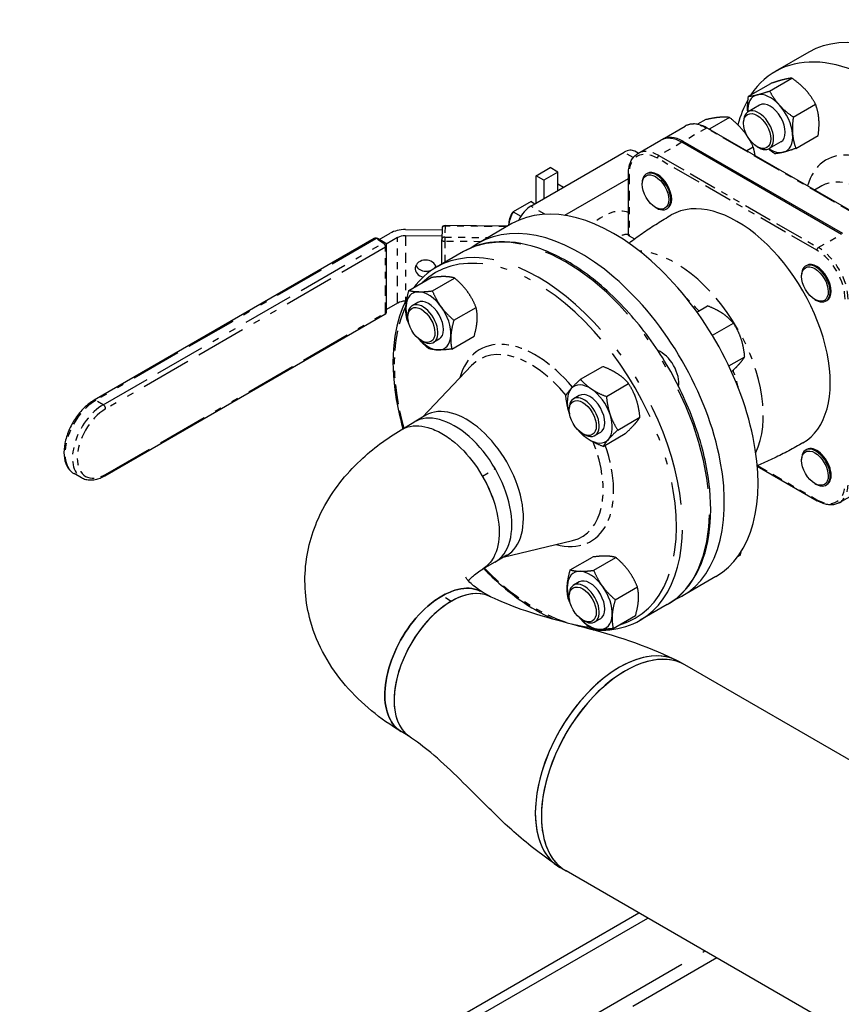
# Paper-space layout 'SHEET_1' of a CAD drawing. Header units: inches. Extents: x 3 to 360, y 8 to 227.
# Tile 62 of 98: x 79 to 91, y 156 to 171. Entities that reach past the tile are written whole.
import ezdxf

# ---------------------------------------------------------------- set-up
doc = ezdxf.new("R2010")
doc.units = ezdxf.units.IN
doc.header["$LTSCALE"] = 10.666667
doc.header["$MEASUREMENT"] = 0
doc.linetypes.add('DOUBLE_DASH_DOUBLE_DOT', pattern=[0.74, 0.24, -0.06, 0.24, -0.06, 0.01, -0.06, 0.01, -0.06])
doc.layers.get('0').update_dxf_attribs({"lineweight": 25})
doc.layers.add('PHANTOM', color=7, linetype='DOUBLE_DASH_DOUBLE_DOT', lineweight=25)

psp = doc.layouts.new('SHEET_1')

# ---------------------------------------------------------------- linework, layer by layer
for p, q in [((90.572, 170.172), (90.077, 169.886)), ((89.994, 169.6), (90.321, 169.79)), ((89.683, 169.522), (90.011, 169.711)), ((89.846, 169.392), (89.677, 169.294)), ((90.343, 169.217), (90.67, 169.407)), ((89.053, 169.179), (88.934, 169.11)), ((89.404, 169.21), (89.116, 169.044)), ((89.612, 169.126), (89.612, 169.151)), ((88.414, 168.888), (88.752, 169.084)), ((89.078, 169.054), (91.425, 167.7)), ((88.054, 168.68), (88.393, 168.876)), ((91.05, 167.49), (88.703, 168.845)), ((91.071, 167.503), (88.724, 168.857)), ((90.159, 168.851), (89.989, 168.753)), ((90.381, 168.756), (90.709, 168.945)), ((88.061, 168.684), (88.009, 168.714)), ((89.754, 168.774), (89.659, 168.719)), ((89.811, 168.781), (89.833, 168.768)), ((86.48, 167.907), (87.852, 168.699)), ((86.56, 168.353), (86.766, 168.472)), ((86.877, 168.408), (86.766, 168.472)), ((86.56, 167.953), (86.56, 168.353)), ((86.67, 168.289), (86.56, 168.353)), ((86.877, 168.408), (86.67, 168.289)), ((86.67, 168.289), (86.67, 168.017)), ((86.877, 168.136), (86.877, 168.408)), ((86.978, 167.771), (87.916, 168.313)), ((87.916, 167.477), (87.916, 168.384)), ((88.179, 168.38), (88.194, 168.388)), ((86.877, 168.235), (86.962, 168.185)), ((88.118, 168.227), (88.118, 168.243)), ((90.765, 168.205), (90.657, 168.143)), ((86.484, 167.972), (86.221, 167.82)), ((86.484, 167.972), (86.539, 167.941)), ((86.493, 167.967), (86.539, 167.941)), ((88.314, 167.887), (88.328, 167.879)), ((88.477, 167.864), (88.491, 167.873)), ((86.221, 167.82), (86.332, 167.756)), ((84.634, 167.56), (85.171, 167.555)), ((85.172, 167.577), (85.167, 167.414)), ((86.139, 167.612), (85.217, 167.621)), ((86.202, 167.649), (85.707, 167.363)), ((86.154, 167.634), (86.154, 167.621)), ((84.172, 167.428), (80.05, 165.049)), ((84.332, 167.365), (84.222, 167.428)), ((84.247, 167.414), (84.409, 167.508)), ((84.519, 167.444), (84.35, 167.346)), ((85.169, 167.465), (84.632, 167.47)), ((85.167, 167.052), (85.167, 167.413)), ((87.925, 167.468), (88.004, 167.423)), ((84.357, 166.357), (84.357, 167.321)), ((85.488, 167.236), (85.09, 167.007)), ((90.526, 167.025), (90.54, 167.033)), ((84.685, 166.665), (85.012, 166.854)), ((85.03, 166.658), (85.357, 166.847)), ((90.464, 166.872), (90.464, 166.889)), ((90.661, 166.532), (90.675, 166.524)), ((84.519, 166.479), (84.357, 166.386)), ((84.635, 166.506), (84.632, 166.506)), ((84.815, 166.487), (84.734, 166.44)), ((85.346, 166.227), (85.673, 166.416)), ((88.924, 166.347), (89.08, 166.437)), ((90.823, 166.51), (90.838, 166.518)), ((80.21, 163.934), (84.332, 166.314)), ((84.669, 166.272), (84.669, 166.297)), ((89.151, 166.004), (89.462, 166.183)), ((85.128, 165.946), (85.046, 165.899)), ((85.317, 165.802), (85.645, 165.992)), ((84.868, 165.927), (84.89, 165.915)), ((89.393, 165.553), (89.628, 165.689)), ((84.884, 164.798), (85.608, 165.559)), ((87.21, 165.357), (87.537, 165.546)), ((87.592, 165.104), (87.919, 165.293)), ((87.19, 165.116), (87.109, 165.069)), ((84.934, 164.827), (84.763, 164.728)), ((87.044, 164.901), (87.044, 164.926)), ((87.758, 164.609), (88.085, 164.799)), ((84.571, 164.614), (84.759, 164.726)), ((87.243, 164.556), (87.265, 164.543)), ((87.503, 164.575), (87.421, 164.528)), ((87.542, 164.369), (87.87, 164.558)), ((90.526, 164.315), (90.54, 164.323)), ((89.812, 164.08), (90.695, 163.57)), ((90.464, 164.163), (90.464, 164.179)), ((79.865, 163.905), (79.755, 163.968)), ((90.661, 163.823), (90.675, 163.815)), ((90.823, 163.8), (90.838, 163.808)), ((91.021, 163.541), (91.36, 163.736)), ((86.074, 162.737), (87.095, 162.983)), ((86.124, 162.766), (85.953, 162.667)), ((89.526, 162.748), (89.563, 162.769)), ((85.951, 162.666), (85.77, 162.563)), ((87.06, 162.552), (87.387, 162.741)), ((87.405, 162.545), (87.732, 162.734)), ((87.19, 162.374), (87.109, 162.327)), ((89.202, 162.453), (88.707, 162.167)), ((85.763, 162.227), (85.884, 162.159)), ((87.044, 162.158), (87.044, 162.184)), ((87.721, 162.113), (88.048, 162.302)), ((88.488, 162.04), (88.09, 161.811)), ((87.243, 161.814), (87.265, 161.801)), ((87.503, 161.833), (87.421, 161.786)), ((87.692, 161.689), (88.02, 161.878)), ((88.747, 161.153), (88.658, 161.204)), ((95.284, 157.379), (88.747, 161.153)), ((84.693, 160.099), (84.57, 160.173)), ((86.997, 158.122), (86.908, 158.173)), ((93.4, 154.425), (86.997, 158.122)), ((78.955, 152.089), (88.2, 157.427)), ((78.963, 152.246), (88.068, 157.503))]:
    psp.add_line(p, q)
for centre, radius, start, end in [((85.217, 167.576), 0.045, 89.4731, 178.4196), ((84.197, 167.385), 0.05, 60, 120), ((85.212, 167.413), 0.045, 178.4196, 180), ((84.307, 167.321), 0.05, 0, 60), ((84.307, 166.357), 0.05, 300, 0)]:
    psp.add_arc(centre, radius, start, end)
for centre, major_axis, ratio, start_param, end_param in [((92.072, 167.574), (1.5, -2.598), 0.57735, 0, 3.141593), ((91.577, 167.288), (1.5, -2.598), 0.57735, 5.758799, 9.707212), ((91.577, 167.288), (-1.5, 2.598), 0.57735, 0.323749, 0.524789), ((90.003, 169.121), (-0.234, 0.406), 0.57735, 6.121829, 7.124723), ((90.003, 169.121), (-0.234, 0.406), 0.57735, 5.074632, 6.121829), ((90.003, 169.121), (-0.156, 0.271), 0.57735, 3.141593, 6.283185), ((89.833, 169.023), (0.156, -0.271), 0.57735, 5.497787, 10.210176), ((90.003, 169.121), (-0.234, 0.406), 0.57735, 4.027434, 5.074632), ((88.703, 168.338), (-0.31, 0.538), 0.57735, 5.497787, 6.283185), ((88.724, 168.351), (-0.31, 0.538), 0.57735, 5.497787, 6.317371), ((90.003, 169.121), (0.234, -0.406), 0.57735, 6.121829, 7.169027), ((87.852, 168.442), (0.157, 0.272), 0.57735, 0, 0.785398), ((90.003, 169.121), (0.234, -0.406), 0.57735, 5.441648, 6.121829), ((88.342, 168.13), (-0.149, 0.258), 0.57735, 3.141593, 6.283185), ((88.328, 168.122), (-0.149, 0.258), 0.57735, 2.356194, 7.068583), ((87.702, 165.051), (1.5, -2.598), 0.57735, 0, 3.141593), ((89.516, 166.098), (0.969, -1.678), 0.57735, 0, 3.141593), ((86.48, 167.65), (0.157, 0.272), 0.57735, 0.785398, 1.72252), ((86.353, 167.724), (0.141, 0.244), 0.57735, 0, 0.062664), ((87.207, 164.765), (1.5, -2.598), 0.57735, 6.210798, 9.497165), ((86.353, 167.724), (-0.141, -0.244), 0.57735, 4.649725, 5.445708), ((86.331, 167.736), (0.126, 0.218), 0.57735, 1.552177, 2.356194), ((84.63, 167.38), (-0.312, 0), 0.57735, 4.696461, 5.497787), ((84.63, 167.38), (0.156, 0), 0.57735, 1.554868, 2.356194), ((84.933, 166.985), (-0.156, 0.004), 0.816393, 3.332096, 7.630688), ((84.936, 167.075), (0.156, -0.004), 0.816393, 3.502499, 5.922279), ((90.675, 166.767), (-0.149, 0.258), 0.57735, 2.356194, 7.068583), ((90.689, 166.775), (-0.149, 0.258), 0.57735, 3.141593, 6.283185), ((84.972, 166.217), (-0.234, 0.406), 0.57735, 5.947075, 6.994272), ((84.972, 166.217), (-0.156, 0.271), 0.57735, 3.141593, 6.283185), ((84.972, 166.217), (-0.234, 0.406), 0.57735, 4.899877, 5.947075), ((84.63, 166.416), (-0.156, 0), 0.57735, 4.696461, 5.497787), ((84.972, 166.217), (0.234, -0.406), 0.57735, 3.85268, 4.381811), ((84.89, 166.17), (0.156, -0.271), 0.57735, 5.497787, 10.210176), ((84.972, 166.217), (-0.234, 0.406), 0.57735, 3.85268, 4.899877), ((84.972, 166.217), (0.234, -0.406), 0.57735, 5.042967, 5.947075), ((84.972, 166.217), (0.234, -0.406), 0.57735, 5.947075, 6.994272), ((88.394, 165.451), (-0.187, 0.325), 0.57735, 3.757196, 5.667582), ((87.347, 164.846), (-0.234, 0.406), 0.57735, 5.423476, 6.470674), ((87.347, 164.846), (-0.234, 0.406), 0.57735, 0.187488, 1.234686), ((87.265, 164.799), (0.156, -0.271), 0.57735, 5.497787, 10.210176), ((87.347, 164.846), (-0.156, 0.271), 0.57735, 3.141593, 6.283185), ((87.347, 164.846), (-0.234, 0.406), 0.57735, 4.376278, 5.423476), ((85.529, 163.796), (0.595, -1.031), 0.57735, 0, 3.141593), ((85.358, 163.698), (0.595, -1.031), 0.57735, 6.278518, 9.432639), ((85.358, 163.698), (-0.595, 1.031), 0.57735, 3.136925, 6.291046), ((87.347, 164.846), (0.234, -0.406), 0.57735, 4.376278, 4.381811), ((87.347, 164.846), (0.234, -0.406), 0.57735, 0.187488, 1.234686), ((87.347, 164.846), (0.234, -0.406), 0.57735, 5.042967, 5.423476), ((87.347, 164.846), (0.234, -0.406), 0.57735, 5.423476, 6.470674), ((90.689, 164.066), (0.149, -0.258), 0.57735, 0, 3.141593), ((90.675, 164.057), (-0.149, 0.258), 0.57735, 2.356194, 7.068583), ((87.347, 162.103), (-0.234, 0.406), 0.57735, 5.947075, 6.994272), ((87.347, 162.103), (-0.234, 0.406), 0.57735, 4.899877, 5.947075), ((87.265, 162.056), (0.156, -0.271), 0.57735, 5.497787, 10.210176), ((87.347, 162.103), (-0.156, 0.271), 0.57735, 3.141593, 6.283185), ((85.308, 161.117), (-0.595, -1.031), 0.57735, 3.198725, 6.226053), ((85.308, 161.117), (0.595, 1.031), 0.57735, 0.057133, 0.786202), ((87.347, 162.103), (0.234, -0.406), 0.57735, 3.85268, 4.381811), ((87.347, 162.103), (-0.234, 0.406), 0.57735, 3.85268, 4.899877), ((85.308, 161.117), (-0.595, -1.031), 0.57735, 3.927794, 6.226053), ((87.347, 162.103), (0.234, -0.406), 0.57735, 5.042967, 5.947075), ((87.347, 162.103), (0.234, -0.406), 0.57735, 5.947075, 6.994272), ((87.783, 159.688), (-0.875, -1.516), 0.57735, 3.141593, 6.283185), ((87.783, 159.688), (0.875, 1.516), 0.57735, 0, 3.141593), ((87.872, 159.637), (0.875, 1.516), 0.57735, 0, 3.141593), ((87.872, 159.637), (0.875, 1.516), 0.57735, 0, 2.356194), ((87.872, 159.637), (-0.875, -1.516), 0.57735, 5.497787, 6.283185)]:
    psp.add_ellipse(centre, major_axis=major_axis, ratio=ratio, start_param=start_param, end_param=end_param)
for centre, major_axis in [((89.811, 169.011), (-0.141, 0.244)), ((88.314, 168.114), (0.139, -0.24)), ((90.661, 166.759), (0.139, -0.24)), ((84.868, 166.157), (-0.141, 0.244)), ((87.243, 164.786), (0.141, -0.244)), ((90.661, 164.049), (0.139, -0.24)), ((87.243, 162.043), (0.141, -0.244))]:
    psp.add_ellipse(centre, major_axis=major_axis, ratio=0.57735)
for points, weights in [([(90.196, 169.767), (90.124, 169.749), (90.011, 169.711)], [1, 1.0930923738, 1.10906450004]), ([(90.321, 169.79), (90.268, 169.785), (90.196, 169.767)], [1.10906450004, 1.0930923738, 1]), ([(90.525, 169.615), (90.444, 169.704), (90.321, 169.79)], [1, 1.0930923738, 1.10906450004]), ([(89.809, 169.544), (89.881, 169.562), (89.994, 169.6)], [1, 1.0930923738, 1.10906450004]), ([(89.994, 169.6), (90.058, 169.481), (90.139, 169.392)], [1.10906450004, 1.0930923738, 1]), ([(90.67, 169.407), (90.606, 169.526), (90.525, 169.615)], [1.10906450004, 1.0930923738, 1]), ([(89.672, 169.291), (89.665, 169.391), (89.683, 169.522)], [1.01347446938, 1.09428519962, 1.10906450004]), ([(89.683, 169.522), (89.737, 169.526), (89.809, 169.544)], [1.10906450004, 1.0930923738, 1]), ([(90.139, 169.392), (90.22, 169.303), (90.343, 169.217)], [1, 1.0930923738, 1.10906450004]), ([(90.719, 169.193), (90.71, 169.3), (90.67, 169.407)], [1, 1.0930923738, 1.10906450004]), ([(89.26, 169.213), (89.179, 169.206), (89.053, 169.179)], [1.93481454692, 1.93481454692, 1.79590111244]), ([(89.404, 169.21), (89.341, 169.22), (89.26, 169.213)], [1.79590111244, 1.93481454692, 1.93481454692]), ([(89.61, 169.01), (89.529, 169.112), (89.404, 169.21)], [1.93481454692, 1.93481454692, 1.79590111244]), ([(90.343, 169.217), (90.323, 169.077), (90.332, 168.969)], [1.10906450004, 1.0930923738, 1]), ([(90.709, 168.945), (90.728, 169.086), (90.719, 169.193)], [1.10906450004, 1.0930923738, 1]), ([(89.101, 169.041), (89.109, 169.043), (89.116, 169.044)], [1.81098602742, 1.8036602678, 1.79590111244]), ([(89.116, 169.044), (89.12, 169.036), (89.124, 169.028)], [1.79590111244, 1.8036602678, 1.81098602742]), ([(89.754, 168.774), (89.692, 168.909), (89.61, 169.01)], [1.79590111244, 1.93481454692, 1.93481454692]), ([(90.332, 168.969), (90.341, 168.862), (90.381, 168.756)], [1, 1.0930923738, 1.10906450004]), ([(89.78, 168.649), (89.773, 168.711), (89.754, 168.774)], [1.90980064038, 1.87586738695, 1.79590111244]), ([(90.071, 168.677), (90.02, 168.712), (89.977, 168.747)], [1.10906450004, 1.10238551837, 1.08222114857]), ([(90.381, 168.756), (90.268, 168.717), (90.196, 168.699)], [1.10906450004, 1.0930923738, 1]), ([(90.196, 168.699), (90.124, 168.681), (90.071, 168.677)], [1, 1.0930923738, 1.10906450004]), ([(85.214, 166.868), (85.134, 166.87), (85.012, 166.854)], [1, 1.0930923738, 1.10906450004]), ([(85.357, 166.847), (85.294, 166.866), (85.214, 166.868)], [1.10906450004, 1.0930923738, 1]), ([(85.545, 166.649), (85.471, 166.749), (85.357, 166.847)], [1, 1.0930923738, 1.10906450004]), ([(84.641, 166.436), (84.648, 166.534), (84.685, 166.665)], [1, 1.0930923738, 1.10906450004]), ([(84.685, 166.665), (84.748, 166.646), (84.828, 166.645)], [1.10906450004, 1.0930923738, 1]), ([(84.828, 166.645), (84.908, 166.643), (85.03, 166.658)], [1, 1.0930923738, 1.10906450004]), ([(85.03, 166.658), (85.085, 166.525), (85.158, 166.425)], [1.10906450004, 1.0930923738, 1]), ([(85.673, 166.416), (85.618, 166.549), (85.545, 166.649)], [1.10906450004, 1.0930923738, 1]), ([(84.656, 166.241), (84.634, 166.338), (84.641, 166.436)], [1.10906450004, 1.0930923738, 1]), ([(85.158, 166.425), (85.232, 166.325), (85.346, 166.227)], [1, 1.0930923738, 1.10906450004]), ([(85.689, 166.221), (85.695, 166.319), (85.673, 166.416)], [1, 1.0930923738, 1.10906450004]), ([(89.301, 166.327), (89.212, 166.386), (89.08, 166.437)], [1, 1.0930923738, 1.10906450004]), ([(84.682, 166.182), (84.669, 166.21), (84.656, 166.241)], [1.097431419, 1.10534222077, 1.10906450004]), ([(89.462, 166.183), (89.389, 166.268), (89.301, 166.327)], [1.10906450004, 1.0930923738, 1]), ([(85.346, 166.227), (85.309, 166.096), (85.302, 165.998)], [1.10906450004, 1.0930923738, 1]), ([(85.645, 165.992), (85.682, 166.122), (85.689, 166.221)], [1.10906450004, 1.0930923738, 1]), ([(89.575, 165.953), (89.536, 166.068), (89.462, 166.183)], [1, 1.0930923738, 1.10906450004]), ([(84.973, 165.81), (84.885, 165.885), (84.823, 165.959)], [1.10906450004, 1.09679137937, 1.03898246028]), ([(85.302, 165.998), (85.295, 165.899), (85.317, 165.802)], [1, 1.0930923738, 1.10906450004]), ([(89.628, 165.689), (89.613, 165.839), (89.575, 165.953)], [1.10906450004, 1.0930923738, 1]), ([(85.116, 165.789), (85.036, 165.791), (84.973, 165.81)], [1, 1.0930923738, 1.10906450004]), ([(85.317, 165.802), (85.196, 165.787), (85.116, 165.789)], [1.10906450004, 1.0930923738, 1]), ([(89.55, 165.586), (89.6, 165.642), (89.628, 165.689)], [1, 1.0930923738, 1.10906450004]), ([(87.758, 165.436), (87.669, 165.495), (87.537, 165.546)], [1, 1.0930923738, 1.10906450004]), ([(89.433, 165.467), (89.506, 165.536), (89.55, 165.586)], [1.10409817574, 1.08187983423, 1]), ([(87.919, 165.293), (87.846, 165.378), (87.758, 165.436)], [1.10906450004, 1.0930923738, 1]), ([(87.073, 165.219), (87.123, 165.275), (87.21, 165.357)], [1, 1.0930923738, 1.10906450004]), ([(87.21, 165.357), (87.283, 165.272), (87.371, 165.213)], [1.10906450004, 1.0930923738, 1]), ([(88.032, 165.063), (87.993, 165.177), (87.919, 165.293)], [1, 1.0930923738, 1.10906450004]), ([(86.994, 165.116), (87.023, 165.163), (87.073, 165.219)], [1.10906450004, 1.0930923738, 1]), ([(87.048, 164.852), (87.009, 164.966), (86.994, 165.116)], [1, 1.0930923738, 1.10906450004]), ([(87.371, 165.213), (87.46, 165.154), (87.592, 165.104)], [1, 1.0930923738, 1.10906450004]), ([(87.592, 165.104), (87.607, 164.954), (87.645, 164.839)], [1.10906450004, 1.0930923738, 1]), ([(88.085, 164.799), (88.07, 164.948), (88.032, 165.063)], [1.10906450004, 1.0930923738, 1]), ([(87.049, 164.849), (87.048, 164.851), (87.048, 164.852)], [1.00175905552, 1.00088299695, 1]), ([(87.645, 164.839), (87.684, 164.725), (87.758, 164.609)], [1, 1.0930923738, 1.10906450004]), ([(88.007, 164.695), (88.057, 164.751), (88.085, 164.799)], [1, 1.0930923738, 1.10906450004]), ([(87.87, 164.558), (87.957, 164.639), (88.007, 164.695)], [1.10906450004, 1.0930923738, 1]), ([(87.161, 164.622), (87.158, 164.627), (87.155, 164.631)], [1.10906450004, 1.10839263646, 1.10758431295]), ([(87.322, 164.478), (87.233, 164.537), (87.161, 164.622)], [1, 1.0930923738, 1.10906450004]), ([(87.758, 164.609), (87.67, 164.528), (87.62, 164.472)], [1.10906450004, 1.0930923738, 1]), ([(87.542, 164.369), (87.411, 164.419), (87.322, 164.478)], [1.10906450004, 1.0930923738, 1]), ([(87.62, 164.472), (87.571, 164.416), (87.542, 164.369)], [1, 1.0930923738, 1.10906450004]), ([(89.563, 162.769), (89.571, 162.797), (89.577, 162.823)], [1.10906450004, 1.10554835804, 1.09829476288]), ([(87.589, 162.754), (87.509, 162.756), (87.387, 162.741)], [1, 1.0930923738, 1.10906450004]), ([(87.732, 162.734), (87.669, 162.753), (87.589, 162.754)], [1.10906450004, 1.0930923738, 1]), ([(87.92, 162.535), (87.846, 162.635), (87.732, 162.734)], [1, 1.0930923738, 1.10906450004]), ([(87.016, 162.322), (87.023, 162.421), (87.06, 162.552)], [1, 1.0930923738, 1.10906450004]), ([(87.06, 162.552), (87.123, 162.533), (87.203, 162.531)], [1.10906450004, 1.0930923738, 1]), ([(87.203, 162.531), (87.283, 162.529), (87.405, 162.545)], [1, 1.0930923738, 1.10906450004]), ([(87.405, 162.545), (87.46, 162.412), (87.533, 162.312)], [1.10906450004, 1.0930923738, 1]), ([(88.048, 162.302), (87.993, 162.435), (87.92, 162.535)], [1.10906450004, 1.0930923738, 1]), ([(87.031, 162.127), (87.009, 162.224), (87.016, 162.322)], [1.10906450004, 1.0930923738, 1]), ([(87.533, 162.312), (87.607, 162.212), (87.721, 162.113)], [1, 1.0930923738, 1.10906450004]), ([(88.064, 162.107), (88.07, 162.206), (88.048, 162.302)], [1, 1.0930923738, 1.10906450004]), ([(87.057, 162.069), (87.044, 162.097), (87.031, 162.127)], [1.09743141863, 1.10534222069, 1.10906450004]), ([(87.721, 162.113), (87.684, 161.982), (87.677, 161.884)], [1.10906450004, 1.0930923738, 1]), ([(88.02, 161.878), (88.057, 162.009), (88.064, 162.107)], [1.10906450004, 1.0930923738, 1]), ([(87.348, 161.696), (87.26, 161.771), (87.198, 161.846)], [1.10906450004, 1.09679137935, 1.03898246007]), ([(87.677, 161.884), (87.67, 161.785), (87.692, 161.689)], [1, 1.0930923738, 1.10906450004]), ([(87.491, 161.675), (87.411, 161.677), (87.348, 161.696)], [1, 1.0930923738, 1.10906450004]), ([(87.692, 161.689), (87.571, 161.674), (87.491, 161.675)], [1.10906450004, 1.0930923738, 1])]:
    psp.add_rational_spline(points, weights, degree=2)
for points, knots in [([(89.078, 169.054), (89.055, 169.068), (89.032, 169.079), (88.986, 169.097), (88.963, 169.104), (88.917, 169.113), (88.895, 169.116), (88.851, 169.115), (88.83, 169.112), (88.789, 169.102), (88.77, 169.094), (88.752, 169.084)], [4.712389, 4.712389, 4.712389, 4.712389, 4.8694686, 4.8694686, 5.0265482, 5.0265482, 5.1836279, 5.1836279, 5.3407075, 5.3407075, 5.4977871, 5.4977871, 5.4977871, 5.4977871]), ([(87.916, 168.384), (87.916, 168.41), (87.918, 168.436), (87.925, 168.485), (87.931, 168.508), (87.946, 168.552), (87.955, 168.573), (87.977, 168.61), (87.99, 168.628), (88.02, 168.657), (88.036, 168.67), (88.054, 168.68)], [0, 0, 0, 0, 0.1570796, 0.1570796, 0.3141593, 0.3141593, 0.4712389, 0.4712389, 0.6283185, 0.6283185, 0.7853982, 0.7853982, 0.7853982, 0.7853982]), ([(87.921, 167.361), (87.931, 167.368), (87.941, 167.376), (88.014, 167.43), (88.078, 167.477), (88.208, 167.566), (88.275, 167.61), (88.409, 167.695), (88.478, 167.736), (88.547, 167.776)], [0.71307941, 0.71307941, 0.71307941, 0.71307941, 0.71672889, 0.71672889, 0.73961865, 0.73961865, 0.7625084, 0.7625084, 0.78539816, 0.78539816, 0.78539816, 0.78539816]), ([(88.488, 162.04), (88.648, 162.133), (88.783, 162.268), (88.991, 162.612), (89.063, 162.822), (89.136, 163.299), (89.136, 163.566), (89.064, 164.127), (88.991, 164.421), (88.78, 165.007), (88.642, 165.298), (88.315, 165.848), (88.126, 166.106), (87.717, 166.566), (87.496, 166.767), (87.043, 167.091), (86.811, 167.214), (86.359, 167.366), (86.139, 167.396), (85.774, 167.361), (85.622, 167.314), (85.488, 167.236)], [4.712389, 4.712389, 4.712389, 4.712389, 5.019722, 5.019722, 5.33549, 5.33549, 5.658361, 5.658361, 5.98179, 5.98179, 6.304623, 6.304623, 6.627229, 6.627229, 6.950129, 6.950129, 7.273619, 7.273619, 7.59607, 7.59607, 7.853982, 7.853982, 7.853982, 7.853982]), ([(87.925, 167.468), (87.923, 167.469), (87.92, 167.471), (87.917, 167.474), (87.916, 167.476), (87.916, 167.477), (87.916, 167.477), (87.916, 167.477)], [0, 0, 0, 0, 0.02969641, 0.02969641, 0.05939282, 0.05939282, 0.06106123, 0.06106123, 0.06106123, 0.06106123]), ([(84.656, 166.545), (84.57, 166.384), (84.51, 166.196), (84.441, 165.749), (84.441, 165.481), (84.502, 165.015), (84.542, 164.823), (84.597, 164.629)], [1.9161044, 1.9161044, 1.9161044, 1.9161044, 2.1938969, 2.1938969, 2.5167681, 2.5167681, 2.7311273, 2.7311273, 2.7311273, 2.7311273]), ([(80.05, 165.049), (79.999, 165.019), (79.95, 164.981), (79.857, 164.89), (79.814, 164.838), (79.738, 164.725), (79.705, 164.665), (79.652, 164.541), (79.632, 164.477), (79.609, 164.353), (79.604, 164.293), (79.613, 164.181), (79.626, 164.129), (79.669, 164.042), (79.699, 164.007), (79.741, 163.977), (79.748, 163.972), (79.755, 163.968)], [4.712389, 4.712389, 4.712389, 4.712389, 5.045507, 5.045507, 5.377506, 5.377506, 5.707821, 5.707821, 6.03842, 6.03842, 6.371033, 6.371033, 6.702981, 6.702981, 7.013011, 7.013011, 7.068583, 7.068583, 7.068583, 7.068583]), ([(84.571, 164.613), (84.589, 164.625), (84.609, 164.634), (84.726, 164.681), (84.842, 164.682), (85.032, 164.628), (85.101, 164.598), (85.17, 164.559)], [-2.201052, -2.201052, -2.201052, -2.201052, -1.935573, -1.935573, -0.684377, -0.684377, 0, 0, 0, 0]), ([(84.571, 164.613), (84.589, 164.625), (84.609, 164.634), (84.726, 164.681), (84.842, 164.682), (85.032, 164.628), (85.101, 164.598), (85.17, 164.559)], [-2.201052, -2.201052, -2.201052, -2.201052, -1.935577, -1.935577, -0.684378, -0.684378, 0, 0, 0, 0]), ([(84.57, 160.173), (84.266, 160.355), (83.986, 160.577), (83.523, 161.118), (83.336, 161.438), (83.158, 162.075), (83.135, 162.374), (83.205, 162.94), (83.293, 163.207), (83.562, 163.721), (83.753, 163.959), (84.154, 164.336), (84.355, 164.485), (84.571, 164.613)], [0.018701, 0.018701, 0.018701, 0.018701, 0.325299, 0.325299, 0.625573, 0.625573, 0.856853, 0.856853, 1.079132, 1.079132, 1.33575, 1.33575, 1.55223, 1.55223, 1.55223, 1.55223]), ([(85.17, 164.559), (85.234, 164.522), (85.298, 164.477), (85.479, 164.325), (85.591, 164.199), (85.789, 163.908), (85.872, 163.742), (85.983, 163.417), (86.012, 163.259), (86.015, 162.969), (85.987, 162.838), (85.893, 162.664), (85.84, 162.606), (85.776, 162.567)], [-17.41445, -17.41445, -17.41445, -17.41445, -16.781893, -16.781893, -15.58237, -15.58237, -14.308725, -14.308725, -13.088886, -13.088886, -11.834384, -11.834384, -10.927345, -10.927345, -10.927345, -10.927345]), ([(90.485, 164.42), (90.416, 164.38), (90.346, 164.341), (90.205, 164.267), (90.134, 164.232), (89.991, 164.163), (89.919, 164.131), (89.835, 164.095), (89.823, 164.09), (89.812, 164.085)], [3.92699082, 3.92699082, 3.92699082, 3.92699082, 3.94988058, 3.94988058, 3.97277033, 3.97277033, 3.99566009, 3.99566009, 3.99930957, 3.99930957, 3.99930957, 3.99930957]), ([(80.21, 163.934), (80.186, 163.92), (80.162, 163.908), (80.114, 163.889), (80.09, 163.882), (80.042, 163.872), (80.018, 163.87), (79.972, 163.87), (79.949, 163.873), (79.905, 163.885), (79.884, 163.893), (79.865, 163.905)], [4.712389, 4.712389, 4.712389, 4.712389, 4.8694686, 4.8694686, 5.0265482, 5.0265482, 5.1836279, 5.1836279, 5.3407075, 5.3407075, 5.4977871, 5.4977871, 5.4977871, 5.4977871]), ([(85.766, 163.932), (85.833, 163.818), (85.888, 163.697), (85.983, 163.417), (86.012, 163.259), (86.015, 162.969), (85.987, 162.838), (85.893, 162.664), (85.84, 162.606), (85.776, 162.567)], [-15.235565, -15.235565, -15.235565, -15.235565, -14.308749, -14.308749, -13.088909, -13.088909, -11.834404, -11.834404, -10.927345, -10.927345, -10.927345, -10.927345]), ([(91.021, 163.541), (91.003, 163.531), (90.984, 163.523), (90.944, 163.512), (90.922, 163.509), (90.879, 163.509), (90.856, 163.511), (90.811, 163.52), (90.788, 163.527), (90.742, 163.545), (90.718, 163.557), (90.695, 163.57)], [3.9269908, 3.9269908, 3.9269908, 3.9269908, 4.0840704, 4.0840704, 4.2411501, 4.2411501, 4.3982297, 4.3982297, 4.5553093, 4.5553093, 4.712389, 4.712389, 4.712389, 4.712389]), ([(85.558, 162.393), (85.573, 162.41), (85.593, 162.43), (85.658, 162.487), (85.71, 162.526), (85.776, 162.567)], [1.2553637, 1.2553637, 1.2553637, 1.2553637, 1.3675432, 1.3675432, 1.5390524, 1.5390524, 1.5390524, 1.5390524]), ([(85.785, 162.572), (85.953, 162.399), (86.129, 162.246), (86.473, 162), (86.64, 161.904), (86.805, 161.83)], [3.5524423, 3.5524423, 3.5524423, 3.5524423, 3.8085364, 3.8085364, 4.0431788, 4.0431788, 4.0431788, 4.0431788]), ([(85.77, 162.223), (85.685, 162.276), (85.623, 162.327), (85.543, 162.407), (85.526, 162.434), (85.521, 162.444), (85.521, 162.445), (85.521, 162.445)], [0.0371974, 0.0371974, 0.0371974, 0.0371974, 0.2614437, 0.2614437, 0.4881168, 0.4881168, 0.5364743, 0.5364743, 0.5364743, 0.5364743]), ([(85.762, 162.227), (85.739, 162.24), (85.714, 162.251), (85.591, 162.291), (85.479, 162.287), (85.298, 162.232), (85.234, 162.203), (85.17, 162.167)], [-2.161952, -2.161952, -2.161952, -2.161952, -1.83208, -1.83208, -0.632557, -0.632557, 0, 0, 0, 0]), ([(85.17, 162.167), (85.234, 162.203), (85.298, 162.232), (85.479, 162.287), (85.591, 162.291), (85.714, 162.251), (85.739, 162.24), (85.762, 162.227)], [0, 0, 0, 0, 0.632557, 0.632557, 1.83208, 1.83208, 2.161952, 2.161952, 2.161952, 2.161952]), ([(85.17, 162.167), (85.101, 162.127), (85.032, 162.077), (84.842, 161.912), (84.726, 161.778), (84.536, 161.482), (84.459, 161.323), (84.354, 161), (84.327, 160.837), (84.333, 160.557), (84.361, 160.438), (84.451, 160.27), (84.505, 160.212), (84.57, 160.173)], [-17.41445, -17.41445, -17.41445, -17.41445, -16.730073, -16.730073, -15.478877, -15.478877, -14.263079, -14.263079, -12.999422, -12.999422, -11.835144, -11.835144, -10.916424, -10.916424, -10.916424, -10.916424]), ([(84.57, 160.173), (84.505, 160.212), (84.451, 160.27), (84.361, 160.438), (84.333, 160.557), (84.327, 160.837), (84.354, 161), (84.459, 161.323), (84.536, 161.482), (84.726, 161.778), (84.842, 161.912), (85.032, 162.077), (85.101, 162.127), (85.17, 162.167)], [10.916424, 10.916424, 10.916424, 10.916424, 11.835144, 11.835144, 12.999422, 12.999422, 14.263079, 14.263079, 15.478877, 15.478877, 16.730073, 16.730073, 17.41445, 17.41445, 17.41445, 17.41445]), ([(85.868, 162.166), (86.057, 162.08), (86.221, 162.013), (86.597, 161.887), (86.803, 161.83), (87.437, 161.661), (87.915, 161.535), (88.443, 161.306), (88.528, 161.266), (88.61, 161.229)], [0, 0, 0, 0, 1.935507, 1.935507, 4.043556, 4.043556, 8.200305, 8.200305, 9.038773, 9.038773, 9.038773, 9.038773]), ([(87.397, 161.67), (87.48, 161.663), (87.562, 161.663), (87.804, 161.686), (87.956, 161.733), (88.09, 161.811)], [4.3286364, 4.3286364, 4.3286364, 4.3286364, 4.4544777, 4.4544777, 4.712389, 4.712389, 4.712389, 4.712389]), ([(86.862, 158.202), (86.671, 158.338), (86.453, 158.499), (86.089, 158.819), (85.93, 158.975), (85.512, 159.392), (85.266, 159.646), (84.904, 159.946), (84.799, 160.023), (84.68, 160.108)], [0, 0, 0, 0, 2.196116, 2.196116, 4.187125, 4.187125, 7.673517, 7.673517, 9.043674, 9.043674, 9.043674, 9.043674])]:
    psp.add_open_spline(points, degree=3, knots=knots)
for points in [[(86.221, 167.82), (86.217, 167.818), (86.212, 167.815), (86.208, 167.813)], [(85.09, 167.007), (84.962, 166.933), (84.85, 166.832), (84.758, 166.708)]]:
    psp.add_open_spline(points, degree=3)
at = {"layer": 'PHANTOM', "ltscale": 0.023779}
for p, q in [((89.063, 169.053), (88.724, 168.857)), ((88.703, 168.845), (88.364, 168.65)), ((90.711, 167.295), (91.05, 167.49))]:
    psp.add_line(p, q, dxfattribs=at)
at = {"layer": 'PHANTOM', "ltscale": 0.165429}
for p, q in [((91.409, 167.698), (89.063, 169.053)), ((90.689, 167.257), (88.342, 168.611)), ((88.364, 168.65), (90.711, 167.295))]:
    psp.add_line(p, q, dxfattribs=at)
at = {"layer": 'PHANTOM', "ltscale": 0.009386}
psp.add_line((87.986, 168.621), (87.852, 168.699), dxfattribs=at)
at = {"layer": 'PHANTOM', "ltscale": 0.055066}
psp.add_line((87.925, 168.371), (87.925, 167.468), dxfattribs=at)
at = {"layer": 'PHANTOM', "ltscale": 0.014465}
psp.add_line((86.686, 167.788), (86.48, 167.907), dxfattribs=at)
at = {"layer": 'PHANTOM', "ltscale": 0.013965}
psp.add_line((85.217, 167.613), (85.212, 167.45), dxfattribs=at)
at = {"layer": 'PHANTOM', "ltscale": 0.045182}
psp.add_line((86.125, 167.604), (85.217, 167.613), dxfattribs=at)
at = {"layer": 'PHANTOM', "ltscale": 0.290652}
for p, q in [((84.197, 167.426), (80.075, 165.046)), ((80.185, 164.982), (84.307, 167.362)), ((84.342, 167.301), (80.22, 164.921)), ((80.22, 163.957), (84.342, 166.337))]:
    psp.add_line(p, q, dxfattribs=at)
at = {"layer": 'PHANTOM', "ltscale": 0.007681}
for p, q in [((84.307, 167.362), (84.197, 167.426)), ((80.185, 164.982), (80.075, 165.046))]:
    psp.add_line(p, q, dxfattribs=at)
at = {"layer": 'PHANTOM', "ltscale": 0.058818}
for p, q in [((84.519, 166.479), (84.519, 167.444)), ((84.632, 167.47), (84.632, 166.506)), ((84.342, 166.337), (84.342, 167.301))]:
    psp.add_line(p, q, dxfattribs=at)
at = {"layer": 'PHANTOM', "ltscale": 0.031558}
psp.add_line((85.212, 167.45), (85.847, 167.444), dxfattribs=at)
at = {"layer": 'PHANTOM', "ltscale": 0.026259}
psp.add_line((85.74, 167.382), (85.212, 167.387), dxfattribs=at)
at = {"layer": 'PHANTOM', "ltscale": 0.018833}
psp.add_line((85.212, 167.387), (85.212, 167.077), dxfattribs=at)
at = {"layer": 'PHANTOM', "ltscale": 0.061374}
psp.add_line((89.817, 164.088), (90.689, 163.584), dxfattribs=at)
at = {"layer": 'PHANTOM', "ltscale": 0.013076}
psp.add_line((85.766, 163.932), (85.953, 164.041), dxfattribs=at)
at = {"layer": 'PHANTOM', "ltscale": 0.009638}
psp.add_line((85.308, 162.088), (85.17, 162.167), dxfattribs=at)
at = {"layer": 'PHANTOM', "ltscale": 0.558343}
psp.add_line((79.691, 151.544), (89.04, 156.942), dxfattribs=at)
at = {"layer": 'PHANTOM', "ltscale": 0.558346}
psp.add_line((89.217, 156.84), (79.868, 151.442), dxfattribs=at)
at = {"layer": 'PHANTOM', "ltscale": 0.024213}
for centre, major_axis, start_param, end_param in [((89.063, 168.546), (-0.31, 0.538), 5.497787, 6.283185), ((88.364, 168.143), (-0.31, 0.538), 5.497787, 6.283185), ((90.711, 164.078), (0.31, -0.538), 0, 0.785398)]:
    psp.add_ellipse(centre, major_axis=major_axis, ratio=0.57735, start_param=start_param, end_param=end_param, dxfattribs=at)
at = {"layer": 'PHANTOM', "ltscale": 0.001124}
for centre, major_axis, start_param, end_param in [((89.063, 169.027), (0.0156, 0.0271), 0, 0.785398), ((87.948, 168.384), (-0.0312, 0), 0, 0.785398), ((90.711, 163.597), (-0.0156, -0.0271), 5.497787, 6.283185)]:
    psp.add_ellipse(centre, major_axis=major_axis, ratio=0.57735, start_param=start_param, end_param=end_param, dxfattribs=at)
at = {"layer": 'PHANTOM', "ltscale": 0.046078}
for centre, major_axis, start_param, end_param in [((88.342, 168.13), (-0.295, 0.51), 5.497787, 7.068583), ((90.689, 166.775), (-0.295, 0.51), 3.926991, 5.497787), ((90.689, 164.066), (0.295, -0.51), 5.497787, 7.068583)]:
    psp.add_ellipse(centre, major_axis=major_axis, ratio=0.57735, start_param=start_param, end_param=end_param, dxfattribs=at)
at = {"layer": 'PHANTOM', "ltscale": 0.002348}
for centre in [(88.364, 168.624), (90.711, 167.269)]:
    psp.add_ellipse(centre, major_axis=(0.0156, 0.0271), ratio=0.57735, start_param=0.785398, end_param=2.356194, dxfattribs=at)
at = {"layer": 'PHANTOM', "ltscale": 0.133988}
psp.add_ellipse((91.577, 167.288), major_axis=(-0.75, 1.299), ratio=0.57735, start_param=5.008708, end_param=6.800937, dxfattribs=at)
at = {"layer": 'PHANTOM', "ltscale": 0.072076}
psp.add_ellipse((91.365, 167.165), major_axis=(-0.6, 1.039), ratio=0.57735, start_param=5.077294, end_param=6.283185, dxfattribs=at)
at = {"layer": 'PHANTOM', "ltscale": 0.038912}
psp.add_ellipse((87.533, 167.043), major_axis=(0.432, 0.749), ratio=0.57735, start_param=0.106845, end_param=1.011615, dxfattribs=at)
at = {"layer": 'PHANTOM', "ltscale": 0.597009}
for centre, major_axis, start_param, end_param in [((86.988, 164.638), (-1.5, 2.598), 3.141593, 6.283185), ((86.59, 164.409), (1.5, -2.598), 0, 3.141593)]:
    psp.add_ellipse(centre, major_axis=major_axis, ratio=0.57735, start_param=start_param, end_param=end_param, dxfattribs=at)
at = {"layer": 'PHANTOM', "ltscale": 0.003375}
for centre in [(85.217, 167.576), (85.212, 167.413)]:
    psp.add_ellipse(centre, major_axis=(-0.045, 0.0012), ratio=0.816393, start_param=4.73491, end_param=6.283185, dxfattribs=at)
at = {"layer": 'PHANTOM', "ltscale": 0.001282}
psp.add_ellipse((85.217, 167.576), major_axis=(0.0004, 0.045), ratio=0.013005, start_param=0, end_param=0.61554, dxfattribs=at)
at = {"layer": 'PHANTOM', "ltscale": 0.001859}
for centre, major_axis, start_param, end_param in [((84.197, 167.385), (-0.025, 0.0433), 5.497787, 6.283185), ((84.197, 167.385), (0.025, 0.0433), 0, 0.785398), ((84.307, 167.321), (0.025, 0.0433), 0, 0.785398), ((84.307, 167.321), (0.05, 0), 5.497787, 6.283185), ((84.307, 166.357), (0.025, -0.0433), 0, 0.785398), ((84.307, 166.357), (0.05, 0), 5.497787, 6.283185), ((80.075, 165.005), (-0.025, 0.0433), 5.497787, 6.283185), ((80.185, 163.977), (0.025, -0.0433), 0, 0.785398)]:
    psp.add_ellipse(centre, major_axis=major_axis, ratio=0.57735, start_param=start_param, end_param=end_param, dxfattribs=at)
at = {"layer": 'PHANTOM', "ltscale": 0.00339}
psp.add_ellipse((85.212, 167.413), major_axis=(-0.045, 0), ratio=0.57735, start_param=0, end_param=1.554868, dxfattribs=at)
at = {"layer": 'PHANTOM', "ltscale": 0.003426}
psp.add_ellipse((85.212, 167.413), major_axis=(0.0004, 0.045), ratio=0.013005, start_param=0.61554, end_param=2.186336, dxfattribs=at)
at = {"layer": 'PHANTOM', "ltscale": 0.010685}
psp.add_ellipse((87.716, 166.937), major_axis=(0.303, 0.524), ratio=0.57735, start_param=0.298263, end_param=0.65557, dxfattribs=at)
at = {"layer": 'PHANTOM', "ltscale": 0.003817}
for centre in [(84.307, 167.321), (80.185, 164.942)]:
    psp.add_ellipse(centre, major_axis=(0.025, -0.0433), ratio=0.57735, start_param=0.785398, end_param=2.356194, dxfattribs=at)
at = {"layer": 'PHANTOM', "ltscale": 0.425626}
psp.add_ellipse((86.546, 164.383), major_axis=(-1.469, 2.544), ratio=0.57735, start_param=2.996845, end_param=6.427933, dxfattribs=at)
at = {"layer": 'PHANTOM', "ltscale": 0.048527}
psp.add_ellipse((90.711, 166.788), major_axis=(0.31, -0.538), ratio=0.57735, start_param=0.785398, end_param=2.356194, dxfattribs=at)
at = {"layer": 'PHANTOM', "ltscale": 0.220308}
psp.add_ellipse((88.605, 165.572), major_axis=(-0.917, 1.589), ratio=0.57735, start_param=3.508075, end_param=5.916703, dxfattribs=at)
at = {"layer": 'PHANTOM', "ltscale": 0.013467}
psp.add_ellipse((88.444, 165.479), major_axis=(0.805, -1.394), ratio=0.57735, start_param=1.893884, end_param=2.0629, dxfattribs=at)
at = {"layer": 'PHANTOM', "ltscale": 0.114158}
psp.add_ellipse((86.546, 164.383), major_axis=(-1.469, 2.544), ratio=0.57735, start_param=0.374763, end_param=1.154601, dxfattribs=at)
at = {"layer": 'PHANTOM', "ltscale": 0.146043}
psp.add_ellipse((86.546, 164.383), major_axis=(-0.815, 1.412), ratio=0.57735, start_param=5.004287, end_param=6.801799, dxfattribs=at)
at = {"layer": 'PHANTOM', "ltscale": 0.109932}
psp.add_ellipse((86.478, 164.344), major_axis=(-0.754, 1.306), ratio=0.57735, start_param=4.989365, end_param=6.451845, dxfattribs=at)
at = {"layer": 'PHANTOM', "ltscale": 0.014224}
psp.add_ellipse((88.444, 165.479), major_axis=(0.805, -1.394), ratio=0.57735, start_param=1.078693, end_param=1.257127, dxfattribs=at)
at = {"layer": 'PHANTOM', "ltscale": 0.075187}
for centre in [(80.075, 164.523), (80.185, 164.459)]:
    psp.add_ellipse(centre, major_axis=(-0.32, -0.555), ratio=0.57735, start_param=3.926991, end_param=6.283185, dxfattribs=at)
at = {"layer": 'PHANTOM', "ltscale": 0.092448}
psp.add_ellipse((80.22, 164.439), major_axis=(-0.295, -0.511), ratio=0.57735, start_param=3.926991, end_param=7.068583, dxfattribs=at)
at = {"layer": 'PHANTOM', "ltscale": 0.143852}
psp.add_ellipse((86.546, 164.383), major_axis=(0.815, -1.412), ratio=0.57735, start_param=5.764572, end_param=7.535132, dxfattribs=at)
at = {"layer": 'PHANTOM', "ltscale": 0.111407}
psp.add_ellipse((86.478, 164.344), major_axis=(0.754, -1.306), ratio=0.57735, start_param=6.114526, end_param=7.596605, dxfattribs=at)
at = {"layer": 'PHANTOM', "ltscale": 0.110854}
psp.add_ellipse((86.546, 164.383), major_axis=(-1.469, 2.544), ratio=0.57735, start_param=1.987354, end_param=2.744641, dxfattribs=at)

doc.saveas('drawing.dxf')
